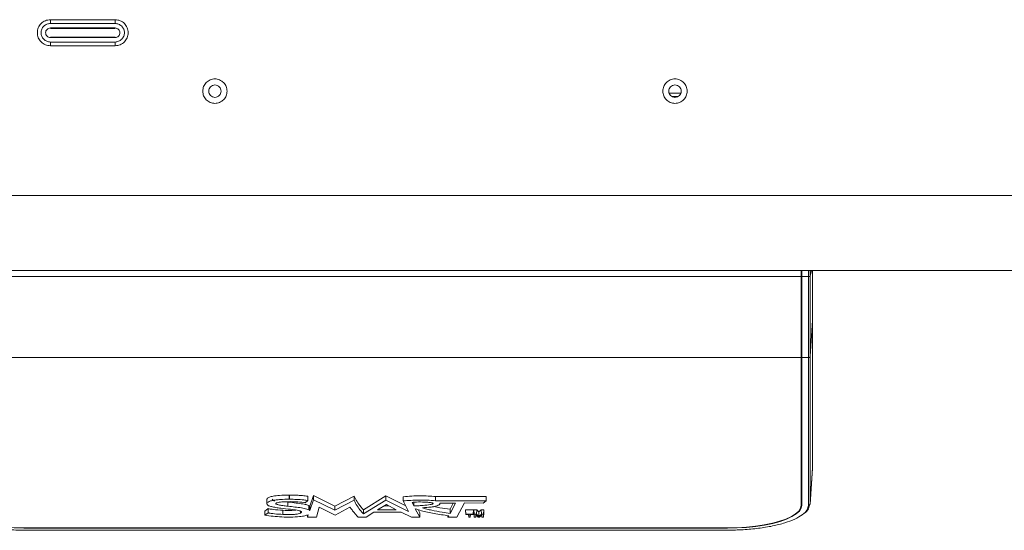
# Model space of a CAD drawing. Header units: millimetres. Extents: x 40090 to 187415, y -53271 to 40260.
# Tile 177 of 256: x 70355 to 70658, y 33419 to 33576. Entities that reach past the tile are written whole.
import ezdxf

# ---------------------------------------------------------------- set-up
doc = ezdxf.new("R2010")
doc.units = ezdxf.units.MM
doc.layers.add('AVM_projekce', color=240, linetype='Continuous')

# ---------------------------------------------------------------- blocks, each defined once
blk = doc.blocks.new('SB885ix-top')
at = {"linetype": 'Continuous', "lineweight": 15}
for p, q in [((-153.54, -262.48), (-133.64, -262.48)), ((-153.54, -262.48), (-153.54, -263.64)), ((-133.64, -262.48), (-133.64, -263.64)), ((-153.54, -263.64), (-133.64, -263.64)), ((-153.54, -265.03), (-133.64, -265.03)), ((-133.64, -265.14), (-153.54, -265.14)), ((-153.54, -267.84), (-133.64, -267.84)), ((-133.64, -267.94), (-153.54, -267.94)), ((-133.64, -269.34), (-153.54, -269.34)), ((-153.54, -269.34), (-153.54, -270.49)), ((-133.64, -270.49), (-153.54, -270.49)), ((-133.64, -270.49), (-133.64, -269.34)), ((40.17, -285.06), (36.62, -285.06)), ((37.47, -286.06), (39.33, -286.06)), ((234.49, -316.49), (-189.69, -316.49)), ((234.49, -339.49), (-189.69, -339.49)), ((77.2, -341.4), (-184.39, -341.4)), ((77.2, -341.4), (77.2, -339.49)), ((77.2, -366.32), (77.2, -341.4)), ((77.4, -341.4), (77.36, -339.49)), ((77.4, -341.4), (77.4, -339.49)), ((79.43, -341.4), (77.4, -341.4)), ((79.43, -339.49), (79.43, -341.4)), ((79.93, -339.49), (79.93, -341.28)), ((79.93, -341.28), (80.39, -339.49)), ((77.33, -346.29), (77.2, -346.29)), ((77.2, -352.59), (77.34, -352.59)), ((77.34, -352.59), (77.34, -353.03)), ((80.7, -354.9), (79.93, -365.87)), ((80.7, -354.9), (80.7, -400.22)), ((77.2, -357.85), (77.29, -357.85)), ((79.93, -365.87), (79.93, -411.19)), ((77.2, -366.32), (-184.39, -366.32)), ((77.2, -411.63), (77.2, -366.32)), ((79.43, -366.32), (77.4, -366.32)), ((77.4, -366.32), (77.4, -411.63)), ((79.43, -366.32), (79.43, -411.63)), ((77.2, -379.54), (77.26, -379.54)), ((77.26, -379.54), (77.34, -384.35)), ((77.34, -384.35), (77.2, -384.35)), ((77.2, -384.77), (77.34, -384.77)), ((77.35, -385.7), (77.2, -385.7)), ((77.2, -386.12), (77.35, -386.12)), ((77.34, -384.77), (77.34, -384.35)), ((77.34, -384.77), (77.35, -385.7)), ((77.35, -385.7), (77.35, -386.12)), ((77.2, -400.71), (77.26, -400.71)), ((77.26, -400.71), (77.33, -404.75)), ((79.92, -411.36), (80.7, -400.33)), ((79.93, -411.19), (80.7, -400.22)), ((80.63, -400.4), (80.7, -400.22)), ((77.33, -404.75), (77.2, -404.75)), ((77.34, -405.77), (77.33, -404.75)), ((77.2, -405.77), (77.34, -405.77)), ((77.2, -405.94), (77.34, -405.94)), ((77.35, -407.33), (77.2, -407.33)), ((77.2, -407.75), (77.35, -407.75)), ((77.33, -405.94), (77.35, -407.33)), ((77.33, -407.75), (77.4, -411.63)), ((77.34, -405.94), (77.34, -405.77)), ((77.35, -407.33), (77.35, -407.75)), ((-87, -409.75), (-87, -411.03)), ((-85.42, -409.81), (-84.69, -410.4)), ((-81.28, -410.6), (-80.54, -410.69)), ((-80.54, -411.98), (-80.54, -410.69)), ((-80.11, -408.54), (-80.14, -408.54)), ((-80.14, -408.54), (-80.14, -409.82)), ((-80.11, -409.82), (-80.14, -409.82)), ((-80.11, -409.82), (-80.11, -408.54)), ((-74.45, -410.2), (-75.24, -410.91)), ((-74.45, -408.91), (-74.45, -410.2)), ((-73.84, -411.97), (-72.73, -408.67)), ((-73.84, -413.25), (-72.73, -409.95)), ((-72.73, -408.67), (-66.16, -411.9)), ((-72.73, -408.67), (-72.73, -409.95)), ((-72.73, -409.95), (-66.16, -413.18)), ((-66.16, -411.9), (-60.23, -408.85)), ((-66.16, -413.18), (-60.23, -410.13)), ((-60.23, -410.13), (-60.23, -408.85)), ((-57.37, -413.05), (-50.46, -408.81)), ((-57.37, -414.33), (-50.46, -410.09)), ((-53.03, -413.12), (-50.26, -411.39)), ((-50.46, -408.81), (-44.34, -411.88)), ((-50.46, -408.81), (-50.46, -410.09)), ((-50.46, -410.09), (-43.5, -413.59)), ((-50.26, -411.39), (-47.29, -413.12)), ((-45.12, -410.32), (-45.12, -409.04)), ((-43.5, -413.59), (-45.12, -410.32)), ((-41.89, -411.79), (-42.38, -410.82)), ((-41.89, -411.79), (-41.89, -410.76)), ((-35.18, -409), (-19.6, -408.99)), ((-35.18, -409), (-35.18, -410.28)), ((-35.18, -410.28), (-19.6, -410.27)), ((-33.85, -411.31), (-33.85, -411.13)), ((-33.83, -410.99), (-29.1, -411)), ((-29.1, -411), (-30.7, -414.18)), ((-29.74, -411), (-30.7, -412.9)), ((-26.26, -410.97), (-28.65, -415.34)), ((-20.5, -410.99), (-26.26, -410.97)), ((-19.6, -410.27), (-20.5, -410.99)), ((-19.6, -410.27), (-19.6, -408.99)), ((-87.6, -413.45), (-86.62, -412.69)), ((-87.6, -413.45), (-87.6, -414.73)), ((-87.6, -414.73), (-86.62, -413.97)), ((-86.62, -413.97), (-86.62, -412.69)), ((-82.08, -414.5), (-82.08, -413.21)), ((-76.72, -413.47), (-76.72, -414.12)), ((-76.54, -414.03), (-76.54, -413.58)), ((-76.45, -413.92), (-76.45, -413.62)), ((-74.13, -411.78), (-74.13, -413.06)), ((-73.91, -411.91), (-73.91, -411.9)), ((-73.91, -411.9), (-73.91, -413.19)), ((-73.91, -413.2), (-73.91, -411.91)), ((-73.91, -413.19), (-73.91, -413.2)), ((-73.84, -411.97), (-73.84, -413.25)), ((-70.9, -412.29), (-71.76, -415.28)), ((-66.03, -414.67), (-70.9, -412.29)), ((-66.16, -411.9), (-66.16, -413.18)), ((-61.49, -412.29), (-66.03, -414.67)), ((-57.37, -413.05), (-57.37, -414.33)), ((-54.17, -413.83), (-56.53, -415.3)), ((-45.75, -413.83), (-54.17, -413.83)), ((-47.29, -413.12), (-53.03, -413.12)), ((-49.5, -411.83), (-50.97, -411.83)), ((-42.61, -415.3), (-45.75, -413.83)), ((-41.4, -412.74), (-40, -415.3)), ((-40.55, -413.02), (-40, -414.01)), ((-40, -414.01), (-40, -415.3)), ((-30.7, -412.9), (-30.7, -414.18)), ((-26.01, -413.09), (-23.47, -413.09)), ((-26.01, -413.31), (-26.01, -413.09)), ((-25.87, -414.41), (-26.01, -413.09)), ((-26.01, -413.31), (-25.87, -414.55)), ((-25.87, -414.41), (-25.87, -414.55)), ((-25.87, -414.41), (-23.61, -414.41)), ((-23.47, -413.09), (-23.61, -414.41)), ((-23.47, -413.31), (-23.61, -414.55)), ((-23.61, -414.41), (-23.61, -414.55)), ((-23.47, -413.09), (-23.47, -413.31)), ((-23.41, -413.09), (-22.51, -413.09)), ((-23.41, -414.06), (-23.41, -413.09)), ((-23.41, -413.09), (-23.27, -414.41)), ((-23.41, -414.06), (-23.27, -415.3)), ((-23.27, -415.3), (-23.27, -414.41)), ((-22.61, -414.41), (-23.27, -414.41)), ((-22.61, -414.41), (-22.51, -413.09)), ((-22.61, -414.41), (-21.85, -415.12)), ((-22.51, -413.09), (-21.84, -413.7)), ((-21.84, -413.7), (-21.85, -415.12)), ((-21.85, -415.12), (-21.05, -414.41)), ((-21.84, -413.7), (-21.16, -413.09)), ((-21.16, -413.09), (-20.31, -413.09)), ((-21.16, -413.09), (-21.05, -414.41)), ((-21.05, -414.41), (-20.45, -414.41)), ((-20.31, -413.09), (-20.45, -414.41)), ((-20.31, -414.06), (-20.45, -415.3)), ((-20.45, -414.41), (-20.45, -415.3)), ((-20.31, -413.09), (-20.31, -414.06)), ((-74.53, -415.29), (-74.28, -414.56)), ((-74.53, -414.65), (-74.53, -415.29)), ((-71.76, -415.28), (-74.53, -415.29)), ((-56.53, -415.3), (-58.92, -415.36)), ((-40, -415.3), (-42.61, -415.3)), ((-31.38, -414.84), (-31.38, -415.32)), ((-31.38, -415.32), (-31.12, -414.87)), ((-28.65, -415.34), (-31.38, -415.32)), ((-25.87, -414.55), (-24.98, -414.55)), ((-25.06, -414.55), (-24.98, -415.3)), ((-24.98, -415.3), (-24.98, -414.55)), ((-24.5, -415.3), (-24.98, -415.3)), ((-23.61, -414.55), (-24.5, -414.55)), ((-24.5, -414.55), (-24.5, -415.3)), ((-24.42, -414.55), (-24.5, -415.3)), ((-22.81, -415.3), (-23.27, -415.3)), ((-22.81, -414.64), (-22.09, -415.3)), ((-22.81, -415.3), (-22.81, -414.64)), ((-22.81, -415.3), (-22.74, -414.7)), ((-21.65, -415.3), (-22.09, -415.3)), ((-21.65, -415.3), (-20.91, -414.65)), ((-20.98, -414.71), (-20.91, -415.3)), ((-20.91, -414.65), (-20.91, -415.3)), ((-20.45, -415.3), (-20.91, -415.3)), ((-161.7, -419.36), (54.5, -419.36)), ((-161.69, -418.65), (54.5, -418.65)), ((-161.69, -418.71), (-161.69, -418.65)), ((54.5, -418.71), (-161.69, -418.71)), ((-161.69, -419.34), (54.5, -419.34)), ((-161.69, -419.34), (-161.69, -419.36)), ((54.5, -418.65), (54.5, -418.71)), ((54.5, -419.34), (54.5, -419.36))]:
    blk.add_line(p, q, dxfattribs=at)
at = {"linetype": 'Continuous', "lineweight": 15, "flags": 128}
for points in [[(-161.69, -418.71), (-164.68, -418.65), (-167.62, -418.47), (-170.46, -418.17), (-173.14, -417.76), (-175.63, -417.25), (-177.89, -416.64), (-179.86, -415.94), (-181.52, -415.17), (-182.85, -414.34), (-183.81, -413.47), (-184.4, -412.56), (-184.59, -411.63)], [(-161.69, -418.65), (-164.66, -418.59), (-167.57, -418.41), (-170.38, -418.12), (-173.04, -417.71), (-175.51, -417.2), (-177.74, -416.59), (-179.7, -415.9), (-181.35, -415.14), (-182.66, -414.32), (-183.62, -413.45), (-184.2, -412.55), (-184.39, -411.63)], [(77.2, -411.63), (77, -412.55), (76.42, -413.45), (75.47, -414.32), (74.16, -415.14), (72.51, -415.9), (70.55, -416.59), (68.32, -417.2), (65.85, -417.71), (63.18, -418.12), (60.37, -418.41), (57.46, -418.59), (54.5, -418.65)], [(77.4, -411.63), (77.2, -412.56), (76.62, -413.47), (75.65, -414.34), (74.33, -415.17), (72.66, -415.94), (70.69, -416.64), (68.44, -417.25), (65.95, -417.76), (63.26, -418.17), (60.42, -418.47), (57.49, -418.65), (54.5, -418.71)]]:
    blk.add_lwpolyline(points, dxfattribs=at)
at = {"linetype": 'Continuous', "lineweight": 15}
for points, knots in [([(-153.54, -270.49), (-154.07, -270.43), (-155.12, -270.31), (-156.45, -269.39), (-157.34, -268.06), (-157.65, -266.49), (-157.34, -264.92), (-156.45, -263.59), (-155.12, -262.67), (-154.07, -262.55), (-153.54, -262.48)], [0, 0, 0, 0, 0.125, 0.25, 0.375, 0.5, 0.625, 0.750001, 0.875, 1, 1, 1, 1]), ([(-133.64, -262.48), (-133.12, -262.55), (-132.07, -262.67), (-130.74, -263.59), (-129.85, -264.92), (-129.54, -266.49), (-129.85, -268.06), (-130.74, -269.39), (-132.07, -270.31), (-133.12, -270.43), (-133.64, -270.49)], [0, 0, 0, 0, 0.125, 0.249999, 0.375, 0.5, 0.625, 0.75, 0.875, 1, 1, 1, 1]), ([(-153.54, -269.34), (-153.92, -269.3), (-154.66, -269.21), (-155.61, -268.55), (-156.25, -267.61), (-156.47, -266.49), (-156.25, -265.37), (-155.61, -264.43), (-154.66, -263.77), (-153.92, -263.68), (-153.54, -263.64)], [0, 0, 0, 0, 0.125, 0.25, 0.375001, 0.500001, 0.625, 0.75, 0.875, 1, 1, 1, 1]), ([(-153.54, -267.94), (-153.73, -267.92), (-154.12, -267.88), (-154.6, -267.54), (-154.92, -267.06), (-155.04, -266.49), (-154.92, -265.92), (-154.6, -265.44), (-154.12, -265.1), (-153.73, -265.06), (-153.54, -265.03)], [0, 0, 0, 0, 0.124999, 0.249999, 0.375, 0.5, 0.625001, 0.75, 0.875001, 1, 1, 1, 1]), ([(-133.64, -263.64), (-133.27, -263.68), (-132.53, -263.77), (-131.58, -264.43), (-130.94, -265.37), (-130.72, -266.49), (-130.94, -267.61), (-131.58, -268.55), (-132.53, -269.21), (-133.27, -269.3), (-133.64, -269.34)], [0, 0, 0, 0, 0.125, 0.25, 0.375, 0.499999, 0.624999, 0.75, 0.875, 1, 1, 1, 1]), ([(-133.64, -265.03), (-133.45, -265.06), (-133.07, -265.1), (-132.59, -265.44), (-132.27, -265.92), (-132.15, -266.49), (-132.27, -267.06), (-132.59, -267.54), (-133.07, -267.88), (-133.45, -267.92), (-133.64, -267.94)], [0, 0, 0, 0, 0.125, 0.250001, 0.374998, 0.5, 0.625001, 0.750001, 0.875, 1, 1, 1, 1]), ([(-106.73, -284.44), (-106.67, -283.95), (-106.56, -282.97), (-105.69, -281.72), (-104.46, -280.88), (-102.98, -280.59), (-101.51, -280.88), (-100.27, -281.72), (-99.4, -282.97), (-99.29, -283.95), (-99.23, -284.44)], [0, 0, 0, 0, 0.124999, 0.25, 0.375, 0.5, 0.625, 0.75, 0.875001, 1, 1, 1, 1]), ([(34.65, -284.44), (34.7, -283.95), (34.82, -282.97), (35.68, -281.72), (36.92, -280.88), (38.4, -280.59), (39.87, -280.88), (41.11, -281.72), (41.98, -282.97), (42.09, -283.95), (42.15, -284.44)], [0, 0, 0, 0, 0.125, 0.25, 0.375, 0.5, 0.625, 0.75, 0.875001, 1, 1, 1, 1]), ([(-104.88, -284.44), (-104.85, -284.19), (-104.8, -283.69), (-104.36, -283.06), (-103.73, -282.64), (-102.98, -282.49), (-102.23, -282.64), (-101.61, -283.06), (-101.17, -283.69), (-101.11, -284.19), (-101.08, -284.44)], [0, 0, 0, 0, 0.125, 0.25, 0.375, 0.5, 0.625, 0.75, 0.875, 1, 1, 1, 1]), ([(36.5, -284.44), (36.53, -284.19), (36.58, -283.69), (37.02, -283.06), (37.65, -282.64), (38.4, -282.49), (39.15, -282.64), (39.77, -283.06), (40.21, -283.69), (40.27, -284.19), (40.3, -284.44)], [0, 0, 0, 0, 0.125001, 0.25, 0.375, 0.5, 0.624999, 0.75, 0.874999, 1, 1, 1, 1]), ([(-99.23, -284.44), (-99.29, -284.93), (-99.4, -285.91), (-100.27, -287.16), (-101.51, -287.99), (-102.98, -288.29), (-104.46, -287.99), (-105.69, -287.16), (-106.56, -285.91), (-106.67, -284.93), (-106.73, -284.44)], [0, 0, 0, 0, 0.125001, 0.25, 0.375, 0.5, 0.625, 0.75, 0.874999, 1, 1, 1, 1]), ([(-101.08, -284.44), (-101.11, -284.69), (-101.17, -285.18), (-101.61, -285.82), (-102.23, -286.24), (-102.98, -286.39), (-103.73, -286.24), (-104.36, -285.82), (-104.8, -285.18), (-104.85, -284.69), (-104.88, -284.44)], [0, 0, 0, 0, 0.125, 0.25, 0.375, 0.5, 0.625, 0.75, 0.875, 1, 1, 1, 1]), ([(42.15, -284.44), (42.09, -284.93), (41.98, -285.91), (41.11, -287.16), (39.87, -287.99), (38.4, -288.29), (36.92, -287.99), (35.68, -287.16), (34.82, -285.91), (34.7, -284.93), (34.65, -284.44)], [0, 0, 0, 0, 0.125001, 0.25, 0.375, 0.5, 0.625, 0.75, 0.874999, 1, 1, 1, 1]), ([(40.3, -284.44), (40.27, -284.69), (40.21, -285.18), (39.77, -285.82), (39.15, -286.24), (38.4, -286.39), (37.65, -286.24), (37.02, -285.82), (36.58, -285.18), (36.53, -284.69), (36.5, -284.44)], [0, 0, 0, 0, 0.125001, 0.25, 0.375001, 0.5, 0.625, 0.75, 0.874999, 1, 1, 1, 1]), ([(77.4, -366.32), (77.4, -365.8), (77.4, -364.76), (77.4, -362.3), (77.4, -358.93), (77.4, -354.48), (77.4, -349.39), (77.4, -344.92), (77.4, -342.19), (77.4, -341.4)], [0, 0, 0, 0, 0.126369, 0.252739, 0.422263, 0.591787, 0.76131, 0.930834, 1, 1, 1, 1]), ([(79.93, -341.28), (79.92, -341.29), (79.89, -341.32), (79.78, -341.36), (79.62, -341.39), (79.49, -341.39), (79.43, -341.4)], [0, 0, 0, 0, 0.250027, 0.499985, 0.749997, 1, 1, 1, 1]), ([(79.43, -341.4), (79.43, -342.82), (79.43, -345.68), (79.43, -349.71), (79.43, -353.48), (79.43, -356.92), (79.43, -359.98), (79.43, -362.6), (79.43, -364.78), (79.43, -365.8), (79.43, -366.32)], [0, 0, 0, 0, 0.125, 0.25, 0.375, 0.5, 0.625, 0.75, 0.874999, 1, 1, 1, 1]), ([(79.93, -365.87), (79.93, -365.37), (79.93, -364.36), (79.93, -362.2), (79.93, -359.62), (79.93, -356.6), (79.93, -353.21), (79.93, -349.48), (79.93, -345.5), (79.93, -342.68), (79.93, -341.28)], [0, 0, 0, 0, 0.124997, 0.249999, 0.375003, 0.500005, 0.625008, 0.75001, 0.875008, 1, 1, 1, 1]), ([(80.7, -354.9), (80.7, -354.43), (80.7, -353.47), (80.7, -351.27), (80.7, -348.54), (80.7, -345.57), (80.7, -342.51), (80.7, -340.5), (80.7, -339.49)], [0, 0, 0, 0, 0.176447, 0.358017, 0.534401, 0.715907, 0.856678, 1, 1, 1, 1]), ([(79.43, -366.32), (79.49, -366.31), (79.61, -366.3), (79.78, -366.2), (79.9, -366.05), (79.92, -365.93), (79.93, -365.87)], [0, 0, 0, 0, 0.240938, 0.49998, 0.759024, 1, 1, 1, 1]), ([(-80.14, -409.82), (-81.04, -409.83), (-82.41, -409.86), (-84.17, -410.02), (-85.38, -410.21), (-86.37, -410.49), (-86.95, -410.83), (-87.07, -411.2), (-86.93, -411.42), (-86.86, -411.54)], [0, 0, 0, 0, 0.264065, 0.398361, 0.531916, 0.656668, 0.782524, 0.889068, 1, 1, 1, 1]), ([(-86.97, -409.75), (-86.93, -409.66), (-86.86, -409.46), (-86.21, -409.15), (-84.98, -408.83), (-82.86, -408.59), (-81.14, -408.55), (-80.14, -408.54)], [0, 0, 0, 0, 0.098962, 0.231104, 0.404338, 0.651024, 1, 1, 1, 1]), ([(-80.54, -411.98), (-81.08, -411.92), (-82.1, -411.8), (-83.22, -411.61), (-83.9, -411.43), (-84.19, -411.31), (-84.31, -411.19), (-84.3, -411.09), (-84.16, -410.99), (-83.83, -410.87), (-82.95, -410.7), (-81.02, -410.54), (-78.41, -410.55), (-76.28, -410.72), (-75.39, -410.88), (-75.24, -410.91)], [0, 0, 0, 0, 0.115602, 0.220608, 0.257532, 0.294803, 0.318754, 0.338402, 0.35803, 0.390232, 0.442852, 0.561907, 0.790599, 0.964874, 1, 1, 1, 1]), ([(-80.54, -410.69), (-79.69, -410.78), (-78.11, -410.95), (-76.13, -411.22), (-74.78, -411.49), (-74.3, -411.7), (-74.13, -411.78)], [0, 0, 0, 0, 0.362844, 0.669651, 0.877283, 1, 1, 1, 1]), ([(-80.11, -408.54), (-79.2, -408.55), (-77.85, -408.57), (-75.94, -408.71), (-74.99, -408.84), (-74.45, -408.91)], [0, 0, 0, 0, 0.464585, 0.696192, 1, 1, 1, 1]), ([(-74.45, -410.2), (-74.86, -410.14), (-75.94, -409.98), (-77.86, -409.85), (-79.35, -409.83), (-80.11, -409.82)], [0, 0, 0, 0, 0.232041, 0.610652, 1, 1, 1, 1]), ([(-60.23, -408.85), (-60.09, -409.12), (-59.67, -409.96), (-58.78, -411.37), (-57.84, -412.49), (-57.37, -413.05)], [0, 0, 0, 0, 0.194296, 0.596681, 1, 1, 1, 1]), ([(-57.37, -414.33), (-57.61, -414.06), (-58.34, -413.24), (-59.32, -411.84), (-59.93, -410.7), (-60.23, -410.13)], [0, 0, 0, 0, 0.194292, 0.596683, 1, 1, 1, 1]), ([(-45.12, -409.04), (-44.24, -408.97), (-42.5, -408.82), (-39.92, -408.76), (-37.45, -408.8), (-35.95, -408.93), (-35.18, -409)], [0, 0, 0, 0, 0.268341, 0.536808, 0.765293, 1, 1, 1, 1]), ([(-35.18, -410.28), (-36.06, -410.21), (-37.78, -410.07), (-41.17, -410.03), (-43.57, -410.21), (-45.12, -410.32)], [0, 0, 0, 0, 0.269616, 0.527847, 1, 1, 1, 1]), ([(-42.38, -410.82), (-42.14, -410.78), (-41.14, -410.65), (-39.57, -410.66), (-37.91, -410.71), (-36.95, -410.81), (-36.35, -410.91), (-36.09, -410.99), (-35.96, -411.07), (-35.93, -411.15), (-36.02, -411.24), (-36.31, -411.37), (-37.25, -411.58), (-38.64, -411.72), (-39.97, -411.8), (-40.69, -411.82), (-41.09, -411.83), (-41.36, -411.83), (-41.54, -411.83), (-41.68, -411.82), (-41.77, -411.82), (-41.84, -411.81), (-41.87, -411.8), (-41.89, -411.79), (-41.89, -411.79), (-41.89, -411.79)], [0, 0, 0, 0, 0.057675, 0.234763, 0.328278, 0.420996, 0.449891, 0.479028, 0.496456, 0.514031, 0.533725, 0.563499, 0.618561, 0.783631, 0.873521, 0.913682, 0.940999, 0.959624, 0.972442, 0.981126, 0.989138, 0.993158, 0.996328, 0.998981, 1, 1, 1, 1]), ([(-39.23, -412.41), (-38.33, -412.36), (-36.88, -412.29), (-35.23, -412.01), (-34.26, -411.7), (-33.78, -411.35), (-33.82, -411.11), (-33.83, -410.99)], [0, 0, 0, 0, 0.344027, 0.548629, 0.702158, 0.857051, 1, 1, 1, 1]), ([(77.8, -414.31), (77.86, -414.27), (78.72, -413.78), (79.44, -412.98), (79.65, -412.02), (79.81, -411.56), (79.87, -411.36)], [0, 0, 0, 0, 0.041435, 0.548548, 0.799202, 1, 1, 1, 1]), ([(79.43, -411.63), (79.49, -411.63), (79.62, -411.62), (79.78, -411.51), (79.89, -411.37), (79.92, -411.25), (79.93, -411.19)], [0, 0, 0, 0, 0.249996, 0.499992, 0.749988, 1, 1, 1, 1]), ([(-86.86, -411.54), (-86.74, -411.63), (-86.48, -411.85), (-85.54, -412.13), (-84.25, -412.37), (-82.27, -412.63), (-80.07, -412.87), (-78.01, -413.1), (-77.19, -413.32), (-76.92, -413.39)], [0, 0, 0, 0, 0.0791469, 0.1869328, 0.3219751, 0.4577382, 0.7268898, 0.9113801, 1, 1, 1, 1]), ([(-86.62, -412.69), (-86.6, -412.69), (-86.52, -412.73), (-85.99, -412.82), (-84.59, -413.06), (-83.11, -413.15), (-82.08, -413.21)], [0, 0, 0, 0, 0.017795, 0.087239, 0.363373, 1, 1, 1, 1]), ([(-82.08, -414.5), (-82.98, -414.44), (-84.22, -414.37), (-85.55, -414.18), (-86.14, -414.09), (-86.41, -414.03), (-86.57, -414), (-86.61, -413.98), (-86.62, -413.97)], [0, 0, 0, 0, 0.55525, 0.774243, 0.889923, 0.953904, 0.983648, 1, 1, 1, 1]), ([(-82.08, -413.21), (-81.17, -413.24), (-79.82, -413.29), (-78.52, -413.17), (-78.1, -413.14)], [0, 0, 0, 0, 0.675992, 1, 1, 1, 1]), ([(-76.72, -414.12), (-76.94, -414.19), (-77.45, -414.35), (-78.85, -414.52), (-80.45, -414.55), (-81.63, -414.51), (-82.08, -414.5)], [0, 0, 0, 0, 0.164597, 0.379067, 0.76125, 1, 1, 1, 1]), ([(-74.13, -413.06), (-74.32, -412.98), (-74.91, -412.73), (-76.45, -412.45), (-78.42, -412.2), (-79.83, -412.05), (-80.54, -411.98)], [0, 0, 0, 0, 0.133713, 0.398918, 0.698338, 1, 1, 1, 1]), ([(-76.92, -413.39), (-76.87, -413.41), (-76.78, -413.44), (-76.62, -413.5), (-76.54, -413.55), (-76.48, -413.59)], [0, 0, 0, 0, 0.273608, 0.547288, 1, 1, 1, 1]), ([(-76.54, -414.03), (-76.56, -414.04), (-76.58, -414.05), (-76.64, -414.09), (-76.69, -414.11), (-76.72, -414.12)], [0, 0, 0, 0, 0.265984, 0.532078, 1, 1, 1, 1]), ([(-76.45, -413.92), (-76.46, -413.93), (-76.47, -413.95), (-76.49, -413.98), (-76.52, -414.01), (-76.54, -414.03)], [0, 0, 0, 0, 0.265206, 0.529678, 1, 1, 1, 1]), ([(-76.48, -413.59), (-76.45, -413.62), (-76.36, -413.69), (-76.36, -413.81), (-76.42, -413.89), (-76.45, -413.92)], [0, 0, 0, 0, 0.288076, 0.716401, 1, 1, 1, 1]), ([(-74.13, -411.78), (-74.11, -411.79), (-74.07, -411.81), (-73.99, -411.85), (-73.95, -411.88), (-73.91, -411.9)], [0, 0, 0, 0, 0.265063, 0.529931, 1, 1, 1, 1]), ([(-73.91, -413.19), (-73.93, -413.17), (-73.97, -413.15), (-74.04, -413.11), (-74.09, -413.08), (-74.13, -413.06)], [0, 0, 0, 0, 0.2649524, 0.5297966, 1, 1, 1, 1]), ([(-73.91, -411.91), (-73.9, -411.92), (-73.89, -411.92), (-73.87, -411.94), (-73.85, -411.96), (-73.84, -411.97)], [0, 0, 0, 0, 0.257788, 0.515809, 1, 1, 1, 1]), ([(-73.84, -413.25), (-73.85, -413.24), (-73.86, -413.24), (-73.88, -413.22), (-73.9, -413.2), (-73.91, -413.2)], [0, 0, 0, 0, 0.257794, 0.515716, 1, 1, 1, 1]), ([(-61.49, -412.29), (-61.27, -412.56), (-60.94, -412.99), (-60.49, -413.57), (-60.25, -413.88), (-60.12, -414.04)], [0, 0, 0, 0, 0.464547, 0.732275, 1, 1, 1, 1]), ([(-60.12, -414.04), (-60.02, -414.17), (-59.8, -414.44), (-59.42, -414.89), (-59.1, -415.19), (-58.92, -415.36)], [0, 0, 0, 0, 0.304541, 0.609094, 1, 1, 1, 1]), ([(-41.4, -412.74), (-40.79, -412.95), (-39.11, -413.53), (-35.62, -414.26), (-32.64, -414.67), (-31.12, -414.87)], [0, 0, 0, 0, 0.218, 0.602987, 1, 1, 1, 1]), ([(-30.7, -414.18), (-31.53, -414.07), (-33.52, -413.8), (-35.87, -413.32), (-37.66, -412.9), (-38.57, -412.67), (-39, -412.52), (-39.19, -412.45), (-39.22, -412.42), (-39.23, -412.41)], [0, 0, 0, 0, 0.2612603, 0.6251494, 0.8103102, 0.9132957, 0.9662862, 0.9920586, 1, 1, 1, 1]), ([(-35.67, -412.05), (-35.08, -412.19), (-33.53, -412.53), (-31.78, -412.76), (-30.7, -412.9)], [0, 0, 0, 0, 0.385457, 1, 1, 1, 1]), ([(79.43, -411.63), (79.33, -412.14), (79.14, -413.15), (77.7, -414.61), (76.05, -415.48), (75.23, -415.92)], [0, 0, 0, 0, 0.333275, 0.666619, 1, 1, 1, 1]), ([(-184.73, -414.58), (-184.02, -415.04), (-182.6, -415.95), (-179.43, -417.12), (-175.64, -418.08), (-171.29, -418.79), (-166.59, -419.25), (-163.33, -419.31), (-161.69, -419.34)], [0, 0, 0, 0, 0.166689, 0.333347, 0.500006, 0.666696, 0.833365, 1, 1, 1, 1]), ([(-87.6, -414.73), (-86.78, -414.85), (-85.12, -415.08), (-82.44, -415.27), (-79.69, -415.34), (-77.24, -415.23), (-75.36, -414.95), (-74.63, -414.69), (-74.31, -414.58)], [0, 0, 0, 0, 0.190011, 0.382437, 0.57446, 0.767426, 0.897264, 1, 1, 1, 1]), ([(-74.31, -414.58), (-74.31, -414.58), (-74.3, -414.57), (-74.29, -414.57), (-74.29, -414.57), (-74.28, -414.56)], [0, 0, 0, 0, 0.252287, 0.503793, 1, 1, 1, 1]), ([(75.23, -415.92), (74.24, -416.32), (72.28, -417.12), (68.43, -418.08), (64.1, -418.8), (59.39, -419.25), (56.13, -419.31), (54.5, -419.34)], [0, 0, 0, 0, 0.199995, 0.399991, 0.600025, 0.800033, 1, 1, 1, 1])]:
    blk.add_open_spline(points, degree=3, knots=knots, dxfattribs=at)

msp = doc.modelspace()

# ---------------------------------------------------------------- block references
at = {"layer": 'AVM_projekce'}
msp.add_blockref('SB885ix-top', (70517.94, 33838.8), dxfattribs=at)

doc.saveas('drawing.dxf')
